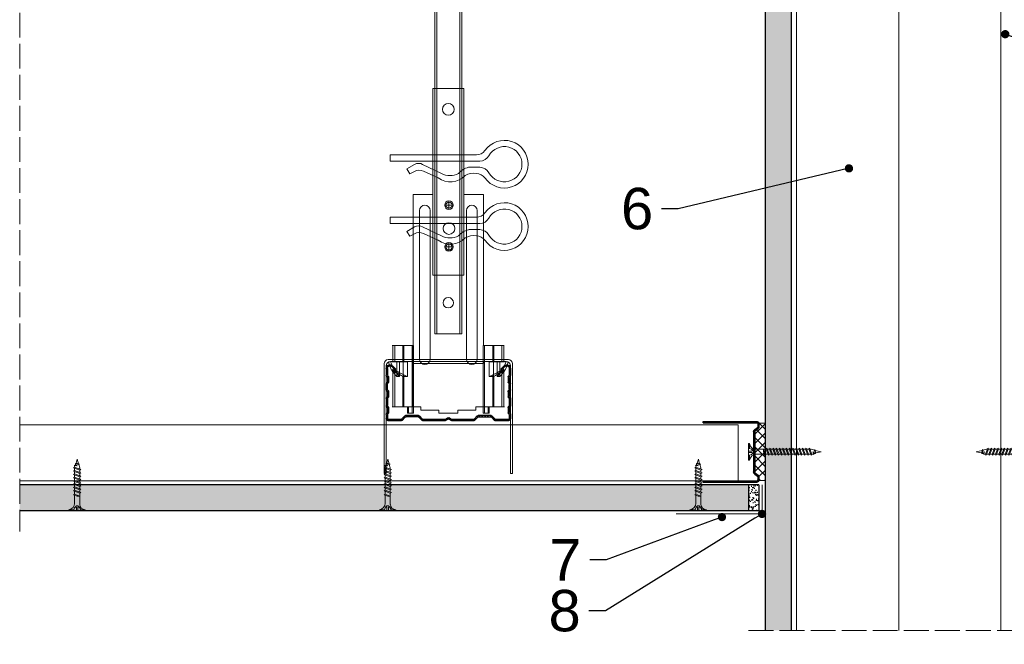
# Model space of a CAD drawing. Header units: millimetres. Extents: x -1515 to 3051, y -92 to 2830.
# Tile 26 of 30: x 2152 to 2628, y 2330 to 2631. Entities that reach past the tile are written whole.
import ezdxf
from ezdxf import colors
from ezdxf.entities.mleader import LeaderData, LeaderLine
from ezdxf.math import Vec2, Vec3

# ---------------------------------------------------------------- set-up
doc = ezdxf.new("R2010")
doc.units = ezdxf.units.MM
doc.linetypes.add('ACAD_ISO02W100', pattern=[15, 12, -3])
for name, color, linetype, lineweight in [('_ISOVER WELNA', 7, 'BATTING', 9), ('_RIGIPS AKCESORIA', 7, 'Continuous', 18), ('_RIGIPS G-K', 7, 'Continuous', 25), ('_RIGIPS PROFIL', 7, 'Continuous', 18), ('KRESKOWANIE', 7, 'Continuous', 9), ('PRZERYWANA', 7, 'ACAD_ISO02W100', 9)]:
    doc.layers.add(name, color=color, linetype=linetype, lineweight=lineweight)
doc.styles.get("Standard").update_dxf_attribs({"font": 'arial.ttf'})
doc.linetypes.add('BATTING', pattern='A,0.00254,-2.54,[134,ltypeshp.shx,S=2.54,R=0,X=-2.54,Y=0],-5.08,[134,ltypeshp.shx,S=2.54,R=180,X=2.54,Y=0],-2.54', length=10.16254)

# ---------------------------------------------------------------- blocks, each defined once
blk = doc.blocks.new('CD 60 ULTRASTIL')
h = blk.add_hatch()
h.set_pattern_fill('ANSI31', color=256, scale=0.3, style=0)
h.paths.add_polyline_path([(542.88, 684.5, -0.302776), (543.49, 684.5), (544.54, 683.79, 0.148069), (544.85, 683.7), (555.42, 683.7, 0.198912), (555.81, 683.86), (557.38, 685.44, -0.198912), (557.77, 685.6), (563.59, 685.6, -0.198912), (563.98, 685.44), (565.55, 683.86, 0.198912), (565.94, 683.7), (572.18, 683.7, 0.414214), (573.18, 684.7), (573.18, 686.74, 0.198912), (573.02, 687.12), (572.74, 687.4, -0.198912), (572.58, 687.79), (572.58, 689.87, -0.198912), (572.74, 690.26), (573.02, 690.54, 0.198912), (573.18, 690.93), (573.18, 694.47, 0.198912), (573.02, 694.86), (572.74, 695.14, -0.198912), (572.58, 695.53), (572.58, 697.61, -0.198912), (572.74, 698), (573.02, 698.28, 0.198912), (573.18, 698.67), (573.18, 701.47, 0.198912), (573.02, 701.86), (572.74, 702.14, -0.198912), (572.58, 702.53), (572.58, 704.61, -0.198912), (572.74, 705), (573.02, 705.28, 0.198912), (573.18, 705.67), (573.18, 708.9, 0.666128), (570.12, 710.18), (568.55, 708.63), (568.93, 708.24), (570.5, 709.79, -0.666128), (572.63, 708.9), (572.63, 705.9, -0.198912), (572.47, 705.51), (572.19, 705.23, 0.198912), (572.03, 704.84), (572.03, 702.3, 0.198912), (572.19, 701.91), (572.47, 701.63, -0.198912), (572.63, 701.25), (572.63, 698.9, -0.198912), (572.47, 698.51), (572.19, 698.23, 0.198912), (572.03, 697.84), (572.03, 695.3, 0.198912), (572.19, 694.91), (572.47, 694.63, -0.198912), (572.63, 694.25), (572.63, 691.16, -0.198912), (572.47, 690.77), (572.19, 690.49, 0.198912), (572.03, 690.1), (572.03, 687.56, 0.198912), (572.19, 687.17), (572.47, 686.9, -0.198912), (572.63, 686.51), (572.63, 684.7, -0.414214), (572.18, 684.25), (566.17, 684.25, -0.198912), (565.78, 684.41), (564.2, 685.99, 0.198912), (563.82, 686.15), (557.55, 686.15, 0.198912), (557.16, 685.99), (555.58, 684.41, -0.198912), (555.19, 684.25), (545.01, 684.25, -0.148069), (544.71, 684.34), (543.49, 685.16, 0.302776), (542.88, 685.16), (541.65, 684.34, -0.148069), (541.35, 684.25), (531.17, 684.25, -0.198912), (530.78, 684.41), (529.2, 685.99, 0.198912), (528.82, 686.15), (522.55, 686.15, 0.198912), (522.16, 685.99), (520.58, 684.41, -0.198912), (520.19, 684.25), (514.18, 684.25, -0.414214), (513.73, 684.7), (513.73, 686.51, -0.198912), (513.89, 686.9), (514.17, 687.17, 0.198912), (514.33, 687.56), (514.33, 690.1, 0.198912), (514.17, 690.49), (513.89, 690.77, -0.198912), (513.73, 691.16), (513.73, 694.25, -0.198912), (513.89, 694.63), (514.17, 694.91, 0.198912), (514.33, 695.3), (514.33, 697.84, 0.198912), (514.17, 698.23), (513.89, 698.51, -0.198912), (513.73, 698.9), (513.73, 701.25, -0.198912), (513.89, 701.63), (514.17, 701.91, 0.198912), (514.33, 702.3), (514.33, 704.84, 0.198912), (514.17, 705.23), (513.89, 705.51, -0.198912), (513.73, 705.9), (513.73, 708.9, -0.666128), (515.86, 709.79), (517.43, 708.24), (517.81, 708.63), (516.25, 710.18, 0.666128), (513.18, 708.9), (513.18, 705.67, 0.198912), (513.34, 705.28), (513.62, 705, -0.198912), (513.78, 704.61), (513.78, 702.53, -0.198912), (513.62, 702.14), (513.34, 701.86, 0.198912), (513.18, 701.47), (513.18, 698.67, 0.198912), (513.34, 698.28), (513.62, 698, -0.198912), (513.78, 697.61), (513.78, 695.53, -0.198912), (513.62, 695.14), (513.34, 694.86, 0.198912), (513.18, 694.47), (513.18, 690.93, 0.198912), (513.34, 690.54), (513.62, 690.26, -0.198912), (513.78, 689.87), (513.78, 687.79, -0.198912), (513.62, 687.4), (513.34, 687.12, 0.198912), (513.18, 686.74), (513.18, 684.7, 0.414214), (514.18, 683.7), (520.42, 683.7, 0.198912), (520.81, 683.86), (522.38, 685.44, -0.198912), (522.77, 685.6), (528.59, 685.6, -0.198912), (528.98, 685.44), (530.55, 683.86, 0.198912), (530.94, 683.7), (541.51, 683.7, 0.148069), (541.82, 683.79)])
for p, q in [((513.18, 708.9), (513.18, 705.67)), ((513.73, 708.9), (513.73, 705.9)), ((515.86, 709.79), (517.43, 708.24)), ((516.25, 710.18), (517.81, 708.63)), ((517.43, 708.24), (517.81, 708.63)), ((570.12, 710.18), (568.55, 708.63)), ((568.93, 708.24), (568.55, 708.63)), ((570.5, 709.79), (568.93, 708.24)), ((572.63, 708.9), (572.63, 705.9)), ((573.18, 708.9), (573.18, 705.67)), ((513.34, 705.28), (513.62, 705)), ((513.78, 704.61), (513.78, 702.53)), ((513.89, 705.51), (514.17, 705.23)), ((514.33, 704.84), (514.33, 702.3)), ((572.03, 704.84), (572.03, 702.3)), ((572.47, 705.51), (572.19, 705.23)), ((572.58, 704.61), (572.58, 702.53)), ((573.02, 705.28), (572.74, 705)), ((513.18, 698.67), (513.18, 701.47)), ((513.34, 701.86), (513.62, 702.14)), ((513.73, 698.9), (513.73, 701.25)), ((513.89, 701.63), (514.17, 701.91)), ((572.47, 701.63), (572.19, 701.91)), ((572.63, 698.9), (572.63, 701.25)), ((573.02, 701.86), (572.74, 702.14)), ((573.18, 698.67), (573.18, 701.47)), ((513.18, 694.47), (513.18, 690.93)), ((513.34, 698.28), (513.62, 698)), ((513.34, 694.86), (513.62, 695.14)), ((513.73, 694.25), (513.73, 691.16)), ((513.78, 697.61), (513.78, 695.53)), ((513.89, 698.51), (514.17, 698.23)), ((513.89, 694.63), (514.17, 694.91)), ((514.33, 697.84), (514.33, 695.3)), ((572.03, 697.84), (572.03, 695.3)), ((572.47, 698.51), (572.19, 698.23)), ((572.47, 694.63), (572.19, 694.91)), ((572.58, 697.61), (572.58, 695.53)), ((572.63, 694.25), (572.63, 691.16)), ((573.02, 698.28), (572.74, 698)), ((573.02, 694.86), (572.74, 695.14)), ((573.18, 694.47), (573.18, 690.93)), ((513.34, 690.54), (513.62, 690.26)), ((513.78, 689.87), (513.78, 687.79)), ((513.89, 690.77), (514.17, 690.49)), ((514.33, 690.1), (514.33, 687.56)), ((572.03, 690.1), (572.03, 687.56)), ((572.47, 690.77), (572.19, 690.49)), ((572.58, 689.87), (572.58, 687.79)), ((573.02, 690.54), (572.74, 690.26)), ((513.18, 686.74), (513.18, 684.7)), ((513.34, 687.12), (513.62, 687.4)), ((513.73, 686.51), (513.73, 684.7)), ((513.89, 686.9), (514.17, 687.17)), ((520.58, 684.41), (522.16, 685.99)), ((520.81, 683.86), (522.38, 685.44)), ((522.55, 686.15), (528.82, 686.15)), ((528.59, 685.6), (522.77, 685.6)), ((530.55, 683.86), (528.98, 685.44)), ((530.78, 684.41), (529.2, 685.99)), ((541.65, 684.34), (542.88, 685.16)), ((544.71, 684.34), (543.49, 685.16)), ((555.58, 684.41), (557.16, 685.99)), ((555.81, 683.86), (557.38, 685.44)), ((557.55, 686.15), (563.82, 686.15)), ((557.77, 685.6), (563.59, 685.6)), ((565.55, 683.86), (563.98, 685.44)), ((565.78, 684.41), (564.2, 685.99)), ((572.47, 686.9), (572.19, 687.17)), ((572.63, 686.51), (572.63, 684.7)), ((573.02, 687.12), (572.74, 687.4)), ((573.18, 686.74), (573.18, 684.7)), ((514.18, 684.25), (520.19, 684.25)), ((514.18, 683.7), (520.42, 683.7)), ((530.94, 683.7), (541.51, 683.7)), ((531.17, 684.25), (541.35, 684.25)), ((541.82, 683.79), (542.88, 684.5)), ((544.54, 683.79), (543.49, 684.5)), ((544.85, 683.7), (555.42, 683.7)), ((545.01, 684.25), (555.19, 684.25)), ((565.94, 683.7), (572.18, 683.7)), ((566.17, 684.25), (572.18, 684.25))]:
    blk.add_line(p, q)
for centre, radius, start, end in [((514.98, 708.9), 1.8, 45.3251, 180), ((514.98, 708.9), 1.25, 45.3251, 180), ((571.38, 708.9), 1.8, 360, 134.6749), ((571.38, 708.9), 1.25, 360, 134.6749), ((513.73, 705.67), 0.55, 180, 225), ((513.23, 704.61), 0.55, 0, 45), ((514.28, 705.9), 0.55, 180, 225), ((513.78, 704.84), 0.55, 0, 45), ((572.58, 704.84), 0.55, 135, 180), ((572.08, 705.9), 0.55, 315, 0), ((573.13, 704.61), 0.55, 135, 180), ((572.63, 705.67), 0.55, 315, 0), ((513.73, 701.47), 0.55, 135, 180), ((513.23, 702.53), 0.55, 315, 0), ((514.28, 701.25), 0.55, 135, 180), ((513.78, 702.3), 0.55, 315, 0), ((572.58, 702.3), 0.55, 180, 225), ((572.08, 701.25), 0.55, 0, 45), ((573.13, 702.53), 0.55, 180, 225), ((572.63, 701.47), 0.55, 0, 45), ((513.73, 698.67), 0.55, 180, 225), ((513.73, 694.47), 0.55, 135, 180), ((513.23, 697.61), 0.55, 360, 45), ((513.23, 695.53), 0.55, 315, 0), ((514.28, 698.9), 0.55, 180, 225), ((514.28, 694.25), 0.55, 135, 180), ((513.78, 697.84), 0.55, 0, 45), ((513.78, 695.3), 0.55, 315, 0), ((572.58, 697.84), 0.55, 135, 180), ((572.58, 695.3), 0.55, 180, 225), ((572.08, 698.9), 0.55, 315, 0), ((572.08, 694.25), 0.55, 0, 45), ((573.13, 697.61), 0.55, 135, 180), ((573.13, 695.53), 0.55, 180, 225), ((572.63, 698.67), 0.55, 315, 0), ((572.63, 694.47), 0.55, 0, 45), ((513.73, 690.93), 0.55, 180, 225), ((513.23, 689.87), 0.55, 0, 45), ((514.28, 691.16), 0.55, 180, 225), ((513.78, 690.1), 0.55, 360, 45), ((572.58, 690.1), 0.55, 135, 180), ((572.08, 691.16), 0.55, 315, 0), ((573.13, 689.87), 0.55, 135, 180), ((572.63, 690.93), 0.55, 315, 0), ((513.73, 686.74), 0.55, 135, 180), ((513.23, 687.79), 0.55, 315, 0), ((514.28, 686.51), 0.55, 135, 180), ((513.78, 687.56), 0.55, 315, 360), ((522.55, 685.6), 0.55, 90, 135), ((522.77, 685.05), 0.55, 90, 135), ((528.59, 685.05), 0.55, 45, 90), ((528.82, 685.6), 0.55, 45, 90), ((543.18, 684.7), 0.55, 56.3099, 123.6901), ((557.55, 685.6), 0.55, 90, 135), ((557.77, 685.05), 0.55, 90, 135), ((563.59, 685.05), 0.55, 45, 90), ((563.82, 685.6), 0.55, 45, 90), ((572.58, 687.56), 0.55, 180, 225), ((572.08, 686.51), 0.55, 360, 45), ((573.13, 687.79), 0.55, 180, 225), ((572.63, 686.74), 0.55, 360, 45), ((514.18, 684.7), 1, 180, 270), ((514.18, 684.7), 0.45, 180, 270), ((520.19, 684.8), 0.55, 270, 315), ((520.42, 684.25), 0.55, 270, 315), ((530.94, 684.25), 0.55, 225, 270), ((531.17, 684.8), 0.55, 225, 270), ((541.35, 684.8), 0.55, 270, 303.6901), ((541.51, 684.25), 0.55, 270, 303.6901), ((543.18, 684.04), 0.55, 56.3099, 123.6901), ((544.85, 684.25), 0.55, 236.3099, 270), ((545.01, 684.8), 0.55, 236.3099, 270), ((555.19, 684.8), 0.55, 270, 315), ((555.42, 684.25), 0.55, 270, 315), ((565.94, 684.25), 0.55, 225, 270), ((566.17, 684.8), 0.55, 225, 270), ((572.18, 684.7), 1, 270, 0), ((572.18, 684.7), 1, 270, 360), ((572.18, 684.7), 0.45, 270, 360)]:
    blk.add_arc(centre, radius, start, end)
blk = doc.blocks.new('wieszak noniuszowy widok')
for p, q in [((367.75, 93.63), (382.75, 93.63)), ((367.75, 3.63), (367.75, 93.63)), ((368.75, 3.63), (368.75, 93.63)), ((381.75, 3.63), (381.75, 93.63)), ((382.75, 3.63), (382.75, 93.63)), ((367.75, 42.47), (358.34, 42.47)), ((358.34, -30.29), (358.34, 42.47)), ((374.93, 39.42), (374.93, 35.32)), ((392.15, 42.47), (382.75, 42.47)), ((392.15, 42.47), (392.15, -30.29)), ((392.15, 42.47), (392.15, -30.29)), ((361.34, -36.95), (361.34, 34.79)), ((361.34, 34.79), (361.34, -36.95)), ((366.47, 34.79), (366.47, -36.95)), ((366.47, -36.95), (366.47, 34.79)), ((372.87, 37.38), (376.99, 37.38)), ((384.02, -36.95), (384.02, 34.79)), ((384.02, 34.79), (384.02, -36.95)), ((389.14, 34.79), (389.14, -36.95)), ((389.14, 34.79), (389.14, -36.95)), ((374.93, 19.27), (374.93, 15.17)), ((372.87, 17.23), (376.99, 17.23)), ((367.75, 3.63), (382.75, 3.63)), ((348.22, -30.29), (358.37, -30.29)), ((348.44, -30.29), (348.44, -38.17)), ((349.43, -30.29), (349.43, -38.17)), ((353.28, -30.29), (353.28, -38.17)), ((353.8, -30.29), (353.8, -38.17)), ((357.85, -30.29), (357.85, -63.08)), ((358.37, -30.29), (358.37, -63.08)), ((392.13, -30.29), (392.13, -63.08)), ((392.15, -30.29), (392.15, -60.01)), ((392.15, -30.29), (392.15, -60.01)), ((402.37, -30.29), (392.16, -30.29)), ((392.64, -30.29), (392.64, -63.08)), ((396.7, -30.29), (396.7, -38.17)), ((397.21, -30.29), (397.21, -38.17)), ((401.07, -30.29), (401.07, -38.17)), ((402.06, -30.29), (402.06, -38.17)), ((348.11, -42.32), (348.14, -42.29)), ((348.11, -42.37), (348.11, -42.32)), ((348.12, -42.43), (348.11, -42.37)), ((348.15, -42.51), (348.12, -42.43)), ((348.13, -38.17), (355.47, -38.17)), ((348.14, -42.29), (348.17, -42.28)), ((348.19, -42.61), (348.15, -42.51)), ((348.17, -42.28), (348.23, -42.28)), ((349.22, -42.28), (348.19, -42.28)), ((348.26, -42.72), (348.19, -42.61)), ((348.23, -42.28), (348.31, -42.3)), ((348.34, -42.84), (348.26, -42.72)), ((348.31, -42.3), (348.41, -42.34)), ((348.41, -42.34), (348.53, -42.39)), ((348.53, -42.39), (348.66, -42.46)), ((348.66, -42.46), (348.81, -42.54)), ((348.81, -42.54), (348.96, -42.63)), ((348.96, -42.63), (349.14, -42.73)), ((349.15, -42.29), (349.13, -42.32)), ((349.13, -42.32), (349.13, -42.36)), ((349.13, -42.36), (349.14, -42.41)), ((349.14, -42.41), (349.16, -42.47)), ((349.14, -42.73), (349.38, -42.88)), ((349.18, -42.28), (349.15, -42.29)), ((349.16, -42.47), (349.19, -42.54)), ((349.22, -42.28), (349.18, -42.28)), ((349.19, -42.54), (349.24, -42.62)), ((349.28, -42.28), (349.22, -42.28)), ((349.24, -42.62), (349.3, -42.71)), ((349.34, -42.29), (349.28, -42.28)), ((349.3, -42.71), (349.44, -42.91)), ((349.43, -42.32), (349.34, -42.29)), ((349.52, -42.35), (349.43, -42.32)), ((349.62, -42.4), (349.52, -42.35)), ((349.74, -42.46), (349.62, -42.4)), ((349.88, -42.52), (349.74, -42.46)), ((350.03, -42.6), (349.88, -42.52)), ((350.2, -42.69), (350.03, -42.6)), ((350.38, -42.79), (350.2, -42.69)), ((350.32, -38.17), (350.32, -45.34)), ((350.58, -42.89), (350.38, -42.79)), ((351.68, -45.34), (351.68, -38.17)), ((353.44, -45.34), (353.44, -38.17)), ((355.47, -38.17), (355.47, -45.34)), ((395.03, -45.34), (395.03, -38.17)), ((395.03, -38.17), (402.39, -38.17)), ((397.05, -38.17), (397.05, -45.34)), ((398.82, -38.17), (398.82, -45.34)), ((400.12, -42.79), (399.92, -42.89)), ((400.3, -42.69), (400.12, -42.79)), ((400.18, -45.34), (400.18, -38.17)), ((400.46, -42.6), (400.3, -42.69)), ((400.62, -42.52), (400.46, -42.6)), ((400.76, -42.46), (400.62, -42.52)), ((400.88, -42.4), (400.76, -42.46)), ((400.98, -42.35), (400.88, -42.4)), ((401.07, -42.32), (400.98, -42.35)), ((401.06, -42.91), (401.2, -42.71)), ((401.15, -42.29), (401.07, -42.32)), ((401.12, -42.88), (401.36, -42.73)), ((401.22, -42.28), (401.15, -42.29)), ((401.2, -42.71), (401.26, -42.62)), ((401.27, -42.28), (401.22, -42.28)), ((401.26, -42.62), (401.3, -42.54)), ((401.32, -42.28), (401.27, -42.28)), ((401.27, -42.28), (402.31, -42.28)), ((401.3, -42.54), (401.34, -42.47)), ((401.35, -42.29), (401.32, -42.28)), ((401.34, -42.47), (401.36, -42.41)), ((401.36, -42.32), (401.35, -42.29)), ((401.37, -42.36), (401.36, -42.32)), ((401.36, -42.41), (401.37, -42.36)), ((401.36, -42.73), (401.54, -42.63)), ((401.54, -42.63), (401.69, -42.54)), ((401.69, -42.54), (401.84, -42.46)), ((401.84, -42.46), (401.97, -42.39)), ((401.97, -42.39), (402.09, -42.34)), ((402.09, -42.34), (402.18, -42.3)), ((402.24, -42.72), (402.16, -42.84)), ((402.18, -42.3), (402.26, -42.28)), ((402.3, -42.61), (402.24, -42.72)), ((402.26, -42.28), (402.33, -42.28)), ((402.35, -42.51), (402.3, -42.61)), ((402.33, -42.28), (402.36, -42.29)), ((402.38, -42.43), (402.35, -42.51)), ((402.36, -42.29), (402.39, -42.32)), ((402.39, -42.37), (402.38, -42.43)), ((402.39, -42.32), (402.39, -42.37)), ((348.45, -43), (348.34, -42.84)), ((348.44, -42.99), (348.44, -60.01)), ((348.58, -43.18), (348.45, -43)), ((349.57, -43.07), (348.5, -43.07)), ((348.72, -43.37), (348.58, -43.18)), ((348.89, -43.59), (348.72, -43.37)), ((349.08, -43.83), (348.89, -43.59)), ((349.28, -44.08), (349.08, -43.83)), ((349.49, -44.34), (349.28, -44.08)), ((349.38, -42.88), (349.66, -43.05)), ((349.43, -42.9), (349.43, -60.01)), ((349.44, -42.91), (349.55, -43.05)), ((349.72, -44.62), (349.49, -44.34)), ((349.55, -43.05), (349.68, -43.2)), ((349.66, -43.05), (349.96, -43.25)), ((350.92, -43.07), (349.68, -43.07)), ((349.68, -43.2), (349.82, -43.37)), ((350.01, -44.98), (349.72, -44.62)), ((349.82, -43.37), (349.98, -43.56)), ((349.96, -43.25), (350.28, -43.46)), ((349.98, -43.56), (350.15, -43.76)), ((350.32, -45.34), (350.01, -44.98)), ((350.15, -43.76), (350.34, -43.96)), ((350.28, -43.46), (350.63, -43.68)), ((351.68, -45.34), (350.32, -45.34)), ((350.34, -43.96), (350.54, -44.17)), ((350.54, -44.17), (350.75, -44.4)), ((350.78, -43), (350.58, -42.89)), ((350.63, -43.68), (350.99, -43.91)), ((350.75, -44.4), (350.97, -44.63)), ((351, -43.12), (350.78, -43)), ((350.97, -44.63), (351.19, -44.86)), ((350.99, -43.91), (351.36, -44.14)), ((351.23, -43.25), (351, -43.12)), ((351.19, -44.86), (351.43, -45.11)), ((351.48, -43.37), (351.23, -43.25)), ((351.36, -44.14), (351.74, -44.37)), ((351.43, -45.11), (351.68, -45.34)), ((351.99, -43.64), (351.48, -43.37)), ((351.74, -44.37), (352.07, -44.57)), ((352.52, -43.92), (351.99, -43.64)), ((352.07, -44.57), (352.41, -44.78)), ((352.41, -44.78), (352.77, -44.98)), ((353.08, -44.19), (352.52, -43.92)), ((352.77, -44.98), (353.14, -45.18)), ((353.43, -44.35), (353.08, -44.19)), ((353.14, -45.18), (353.28, -45.26)), ((353.28, -45.26), (353.36, -45.3)), ((353.28, -45.26), (353.28, -60.01)), ((353.36, -45.3), (353.44, -45.34)), ((353.8, -44.52), (353.43, -44.35)), ((355.47, -45.34), (353.44, -45.34)), ((354.66, -44.92), (353.8, -44.52)), ((353.8, -44.52), (353.8, -60.01)), ((355.47, -45.34), (354.66, -44.92)), ((395.84, -44.92), (395.03, -45.34)), ((395.03, -45.34), (397.05, -45.34)), ((396.7, -44.52), (395.84, -44.92)), ((397.07, -44.35), (396.7, -44.52)), ((396.7, -44.52), (396.7, -60.01)), ((397.05, -45.34), (397.13, -45.3)), ((397.42, -44.19), (397.07, -44.35)), ((397.13, -45.3), (397.21, -45.26)), ((397.21, -45.26), (397.36, -45.18)), ((397.21, -45.26), (397.21, -60.01)), ((397.36, -45.18), (397.73, -44.98)), ((397.98, -43.92), (397.42, -44.19)), ((397.73, -44.98), (398.09, -44.78)), ((398.51, -43.64), (397.98, -43.92)), ((398.09, -44.78), (398.43, -44.57)), ((398.43, -44.57), (398.76, -44.37)), ((399.02, -43.37), (398.51, -43.64)), ((398.76, -44.37), (399.13, -44.14)), ((398.82, -45.34), (399.07, -45.11)), ((398.82, -45.34), (400.18, -45.34)), ((399.26, -43.25), (399.02, -43.37)), ((399.07, -45.11), (399.3, -44.86)), ((399.13, -44.14), (399.51, -43.91)), ((399.49, -43.12), (399.26, -43.25)), ((399.3, -44.86), (399.53, -44.63)), ((399.71, -43), (399.49, -43.12)), ((399.51, -43.91), (399.87, -43.68)), ((399.53, -44.63), (399.74, -44.4)), ((399.58, -43.07), (400.82, -43.07)), ((399.92, -42.89), (399.71, -43)), ((399.74, -44.4), (399.96, -44.17)), ((399.87, -43.68), (400.21, -43.46)), ((399.96, -44.17), (400.16, -43.96)), ((400.16, -43.96), (400.35, -43.76)), ((400.49, -44.98), (400.18, -45.34)), ((400.21, -43.46), (400.54, -43.25)), ((400.35, -43.76), (400.52, -43.56)), ((400.78, -44.62), (400.49, -44.98)), ((400.52, -43.56), (400.68, -43.37)), ((400.54, -43.25), (400.84, -43.05)), ((400.68, -43.37), (400.82, -43.2)), ((401.01, -44.34), (400.78, -44.62)), ((400.82, -43.2), (400.95, -43.05)), ((400.84, -43.05), (401.12, -42.88)), ((400.93, -43.07), (402, -43.07)), ((400.95, -43.05), (401.06, -42.91)), ((401.22, -44.08), (401.01, -44.34)), ((401.07, -42.9), (401.07, -60.01)), ((401.42, -43.83), (401.22, -44.08)), ((401.61, -43.59), (401.42, -43.83)), ((401.77, -43.37), (401.61, -43.59)), ((401.92, -43.18), (401.77, -43.37)), ((402.05, -43), (401.92, -43.18)), ((402.16, -42.84), (402.05, -43)), ((402.06, -42.99), (402.06, -60.01)), ((348.11, -60.01), (361.93, -60.01)), ((355.57, -63.08), (355.57, -60.01)), ((356.08, -60.01), (356.08, -63.08)), ((361.93, -60.01), (361.93, -61.55)), ((361.93, -60.01), (361.93, -61.55)), ((370.64, -61.55), (361.93, -61.55)), ((370.64, -61.55), (370.64, -63.08)), ((370.64, -61.55), (370.64, -63.08)), ((388.57, -61.55), (379.86, -61.55)), ((379.86, -61.55), (379.86, -63.08)), ((379.86, -61.55), (379.86, -63.08)), ((388.57, -60.01), (388.57, -61.55)), ((402.39, -60.01), (388.57, -60.01)), ((388.57, -60.01), (388.57, -61.55)), ((394.42, -63.08), (394.42, -60.01)), ((394.93, -60.01), (394.93, -63.08)), ((357.85, -63.08), (355.57, -63.08)), ((356.08, -63.08), (355.57, -63.08)), ((356.08, -63.08), (358.37, -63.08)), ((358.37, -63.08), (357.85, -63.08)), ((379.86, -63.08), (370.64, -63.08)), ((370.64, -63.08), (379.86, -63.08)), ((392.13, -63.08), (394.42, -63.08)), ((392.64, -63.08), (392.13, -63.08)), ((394.93, -63.08), (392.64, -63.08)), ((394.93, -63.08), (394.42, -63.08))]:
    blk.add_line(p, q)
for centre, radius in [((375.25, 83.63), 2.81), ((374.93, 37.38), 2.06), ((374.93, 37.38), 1.46), ((374.93, 26.11), 2.81), ((374.93, 17.23), 2.06), ((374.93, 17.23), 1.46)]:
    blk.add_circle(centre, radius)
for centre, start, end in [((363.91, 34.79), 0, 180), ((386.58, 34.79), 0, 180), ((363.91, -36.95), 180, 0), ((386.58, -36.95), 180, 0)]:
    blk.add_arc(centre, 2.56, start, end)
blk = doc.blocks.new('noniusz gorny widok')
for p, q in [((418.67, 301.96), (418.67, 302.96)), ((418.67, 302.96), (443.67, 302.96)), ((418.67, 301.96), (443.67, 301.96)), ((421.67, 301.96), (425.67, 301.96)), ((443.67, 301.96), (443.67, 302.96)), ((424.67, 11.96), (424.67, 281.05)), ((425.67, 11.96), (425.67, 281.05)), ((436.67, 11.96), (436.67, 281.05)), ((437.67, 11.96), (437.67, 281.05)), ((424.67, 11.96), (437.67, 11.96))]:
    blk.add_line(p, q)
for centre in [(431.17, 261.05), (431.17, 26.96)]:
    blk.add_circle(centre, 2.5)
for centre, radius, start, end in [((386.97, 281.54), 37.7, 359.2509, 32.7784), ((383.61, 281.48), 42.06, 359.4173, 29.1348), ((423.67, 301.96), 2, 180, 0), ((478.72, 281.48), 42.06, 150.8652, 180.5827), ((438.67, 301.96), 2, 180, 0), ((475.36, 281.54), 37.7, 147.2216, 180.7491)]:
    blk.add_arc(centre, radius, start, end)
blk = doc.blocks.new('klamra')
at = {"layer": '_RIGIPS AKCESORIA'}
for p, q in [((6828.19, 2764.92), (6828.19, 2806.53)), ((6831.19, 2764.92), (6831.19, 2808.19)), ((6834.19, 2802.92), (6834.19, 2808.19)), ((6832.87, 2780.55), (6837.19, 2789.57)), ((6839.31, 2788.09), (6836.06, 2780.95)), ((6832.86, 2776.63), (6835, 2772.92)), ((6835, 2772.92), (6837.38, 2774.29)), ((6836.19, 2776.54), (6837.38, 2774.29)), ((6831.19, 2764.92), (6828.19, 2764.92))]:
    blk.add_line(p, q, dxfattribs=at)
for centre, radius, start, end in [((6832.69, 2820.02), 11.5, 305.1527, 234.8473), ((6832.69, 2820.02), 8.5, 298.7822, 241.2178), ((6823.19, 2806.53), 5, 0, 54.8473), ((6826.19, 2808.19), 5, 0, 61.2178), ((6839.19, 2808.19), 5, 118.7822, 180), ((6842.19, 2806.53), 5, 125.1527, 180), ((6845.23, 2805.18), 8.16, 170.4436, 210.2847), ((6843.93, 2805.32), 10.09, 195.2653, 228.1308), ((6831.19, 2793.92), 10, 324.3132, 45.573), ((6829.23, 2793.69), 8.97, 332.6387, 27.3613), ((6835.87, 2778.58), 3.59, 146.8414, 212.9715), ((6840.61, 2778.88), 5, 155.5109, 207.8622)]:
    blk.add_arc(centre, radius, start, end, dxfattribs=at)
blk = doc.blocks.new('TN 25')
at = {"layer": '_RIGIPS AKCESORIA'}
for p, q in [((0, -0.84), (0, 7.16)), ((0, 7.16), (0.46, 7.16)), ((0.46, 4.78), (0, 4.78)), ((0.46, 7.16), (0.46, 4.78)), ((8.47, 4.46), (8.79, 5)), ((8.79, 5), (9.93, 2.01)), ((10.1, 4.46), (10.41, 5)), ((10.41, 5), (11.56, 2.01)), ((11.67, 4.46), (11.99, 5)), ((11.99, 5), (13.14, 2.01)), ((13.21, 4.46), (13.52, 5)), ((13.52, 5), (14.67, 2.01)), ((14.8, 4.46), (15.12, 5)), ((15.12, 5), (16.26, 2.01)), ((16.42, 4.46), (16.73, 5)), ((16.73, 5), (17.88, 2.01)), ((17.99, 4.46), (18.31, 5)), ((18.31, 5), (19.45, 2.01)), ((19.68, 4.46), (20, 5)), ((20, 5), (21.14, 2.01)), ((0, 3.5), (1.77, 3.5)), ((0, 2.83), (1.77, 2.83)), ((0.46, 1.64), (0, 1.64)), ((0.46, -0.84), (0.46, 1.64)), ((1.77, 3.5), (1.77, 4.2)), ((1.77, 2.83), (1.77, 2.18)), ((3.02, 4.46), (8.47, 4.46)), ((7.49, 2.01), (3.55, 2.01)), ((7.12, 4.46), (7.12, 3.18)), ((8.03, 2.01), (7.12, 4.46)), ((7.12, 3.18), (7.65, 1.53)), ((7.65, 1.53), (8.03, 2.01)), ((9.41, 2.01), (8.03, 2.01)), ((9.61, 1.51), (8.47, 4.46)), ((9, 4.46), (10.1, 4.46)), ((9.93, 2.01), (9.61, 1.51)), ((11.04, 2.01), (9.93, 2.01)), ((11.23, 1.51), (10.1, 4.46)), ((10.62, 4.46), (11.67, 4.46)), ((11.56, 2.01), (11.23, 1.51)), ((12.61, 2.01), (11.56, 2.01)), ((12.81, 1.51), (11.67, 4.46)), ((12.2, 4.46), (13.21, 4.46)), ((13.14, 2.01), (12.81, 1.51)), ((14.15, 2.01), (13.14, 2.01)), ((14.34, 1.51), (13.21, 4.46)), ((13.73, 4.46), (14.8, 4.46)), ((14.67, 2.01), (14.34, 1.51)), ((15.74, 2.01), (14.67, 2.01)), ((15.94, 1.51), (14.8, 4.46)), ((15.33, 4.46), (16.42, 4.46)), ((16.26, 2.01), (15.94, 1.51)), ((17.36, 2.01), (16.26, 2.01)), ((17.55, 1.51), (16.42, 4.46)), ((16.94, 4.46), (17.99, 4.46)), ((17.88, 2.01), (17.55, 1.51)), ((18.93, 2.01), (17.88, 2.01)), ((19.13, 1.51), (17.99, 4.46)), ((18.52, 4.46), (19.68, 4.46)), ((19.45, 2.01), (19.13, 1.51)), ((19.45, 2.01), (20.62, 2.01)), ((20.82, 1.51), (19.68, 4.46)), ((20.21, 4.46), (20.7, 4.46)), ((20.7, 4.46), (22.28, 3.98)), ((21.14, 2.01), (20.82, 1.51)), ((21.14, 2.01), (21.81, 2.12)), ((21.85, 1.83), (21.67, 3.28)), ((21.67, 3.28), (22.14, 2.4)), ((22.14, 2.4), (21.85, 1.83)), ((22.7, 2.36), (22.14, 2.4)), ((22.28, 3.98), (22.56, 4.37)), ((22.7, 2.36), (22.28, 3.98)), ((22.56, 4.37), (23.03, 2.71)), ((23.03, 2.71), (22.7, 2.36)), ((22.71, 3.85), (25, 3.24)), ((25, 3.24), (23.03, 2.71)), ((0, -0.84), (0.46, -0.84))]:
    blk.add_line(p, q, dxfattribs=at)
for centre, major_axis, ratio, start_param, end_param in [((3.09, 7.67), (0.17, 3.2), 0.826134, 1.773653, 3.180586), ((-0.04, 0.9), (0, 3.93), 0.848176, -0.720942, -0.151112), ((3.37, -1.57), (0.28, 3.57), 0.832181, 0.035984, 1.430787), ((-2.73, 15.91), (0, 14.76), 0.848176, 3.399396, 3.475072), ((0.59, 4.62), (0, 2.81), 0.848176, 3.475072, 3.862535), ((1.66, 3.18), (0, 0.895), 0.848176, -1.552777, -0.720942), ((1.66, 3.18), (0, 0.895), 0.848176, 3.862535, 4.730408)]:
    blk.add_ellipse(centre, major_axis=major_axis, ratio=ratio, start_param=start_param, end_param=end_param, dxfattribs=at)
blk = doc.blocks.new('UD 30 ULTRASTIL')
h = blk.add_hatch()
h.set_pattern_fill('ANSI31', color=256, scale=0.3, style=0)
h.paths.add_polyline_path([(684.71, 712.9), (658.51, 712.9, 0.414214), (657.71, 712.1), (657.71, 710.25, 0.236068), (658.03, 709.61), (659.39, 708.59, -0.236068), (659.71, 707.95), (659.71, 688.65, -0.236068), (659.39, 688.01), (658.03, 686.99, 0.236068), (657.71, 686.35), (657.71, 684.5, 0.414214), (658.51, 683.7), (684.71, 683.7), (684.71, 684.25), (658.51, 684.25, -0.414214), (658.26, 684.5), (658.26, 686.35, -0.236068), (658.36, 686.55), (659.72, 687.57, 0.236068), (660.26, 688.65), (660.26, 707.95, 0.236068), (659.72, 709.03), (658.36, 710.05, -0.236068), (658.26, 710.25), (658.26, 712.1, -0.414214), (658.51, 712.35), (684.71, 712.35)])
for p, q in [((657.71, 712.1), (657.71, 710.25)), ((659.39, 708.59), (658.03, 709.61)), ((658.26, 712.1), (658.26, 710.25)), ((659.72, 709.03), (658.36, 710.05)), ((684.71, 712.9), (658.51, 712.9)), ((684.71, 712.35), (658.51, 712.35)), ((684.71, 712.35), (684.71, 712.9)), ((659.71, 707.95), (659.71, 688.65)), ((660.26, 707.95), (660.26, 688.65)), ((657.71, 686.35), (657.71, 684.5)), ((659.39, 688.01), (658.03, 686.99)), ((658.26, 686.35), (658.26, 684.5)), ((659.72, 687.57), (658.36, 686.55)), ((684.71, 684.25), (658.51, 684.25)), ((684.71, 683.7), (658.51, 683.7)), ((684.71, 683.7), (684.71, 684.25))]:
    blk.add_line(p, q)
for centre, radius, start, end in [((658.51, 712.1), 0.8, 90, 180), ((658.51, 710.25), 0.8, 180, 233.1301), ((658.51, 712.1), 0.25, 90, 180), ((658.51, 710.25), 0.25, 180, 233.1301), ((658.91, 707.95), 0.8, 0, 53.1301), ((658.91, 707.95), 1.35, 0, 53.1301), ((658.51, 686.35), 0.8, 126.8699, 180), ((658.51, 686.35), 0.25, 126.8699, 180), ((658.91, 688.65), 0.8, 306.8699, 0), ((658.91, 688.65), 1.35, 306.8699, 0), ((658.51, 684.5), 0.8, 180, 270), ((658.51, 684.5), 0.25, 180, 270)]:
    blk.add_arc(centre, radius, start, end)
blk = doc.blocks.new('TN 35')
at = {"layer": '_RIGIPS AKCESORIA'}
for p, q in [((0, -0.84), (0, 7.16)), ((0, 7.16), (0.46, 7.16)), ((0.46, 4.78), (0, 4.78)), ((0.46, 7.16), (0.46, 4.78)), ((8.47, 4.46), (8.79, 5)), ((8.79, 5), (9.93, 2.01)), ((10.1, 4.46), (10.41, 5)), ((10.41, 5), (11.56, 2.01)), ((11.67, 4.46), (11.99, 5)), ((11.99, 5), (13.14, 2.01)), ((13.21, 4.46), (13.52, 5)), ((13.52, 5), (14.67, 2.01)), ((14.8, 4.46), (15.12, 5)), ((15.12, 5), (16.26, 2.01)), ((16.42, 4.46), (16.73, 5)), ((16.73, 5), (17.88, 2.01)), ((17.99, 4.46), (18.31, 5)), ((18.31, 5), (19.45, 2.01)), ((19.57, 4.46), (19.88, 5)), ((19.88, 5), (21.03, 2.01)), ((21.14, 4.46), (21.46, 5)), ((21.46, 5), (22.6, 2.01)), ((22.72, 4.46), (23.03, 5)), ((23.03, 5), (24.18, 2.01)), ((24.29, 4.46), (24.61, 5)), ((24.61, 5), (25.75, 2.01)), ((25.87, 4.46), (26.18, 5)), ((26.18, 5), (27.33, 2.01)), ((27.44, 4.46), (27.76, 5)), ((27.76, 5), (28.9, 2.01)), ((29.13, 4.46), (29.45, 5)), ((29.45, 5), (30.59, 2.01)), ((0, 3.5), (1.77, 3.5)), ((0, 2.83), (1.77, 2.83)), ((0.46, 1.64), (0, 1.64)), ((0.46, -0.84), (0.46, 1.64)), ((1.77, 3.5), (1.77, 4.2)), ((1.77, 2.83), (1.77, 2.18)), ((3.02, 4.46), (8.47, 4.46)), ((7.49, 2.01), (3.55, 2.01)), ((7.12, 4.46), (7.12, 3.18)), ((8.03, 2.01), (7.12, 4.46)), ((7.12, 3.18), (7.65, 1.53)), ((7.65, 1.53), (8.03, 2.01)), ((9.41, 2.01), (8.03, 2.01)), ((9.61, 1.51), (8.47, 4.46)), ((9, 4.46), (10.1, 4.46)), ((9.93, 2.01), (9.61, 1.51)), ((11.04, 2.01), (9.93, 2.01)), ((11.23, 1.51), (10.1, 4.46)), ((10.62, 4.46), (11.67, 4.46)), ((11.56, 2.01), (11.23, 1.51)), ((12.61, 2.01), (11.56, 2.01)), ((12.81, 1.51), (11.67, 4.46)), ((12.2, 4.46), (13.21, 4.46)), ((13.14, 2.01), (12.81, 1.51)), ((14.15, 2.01), (13.14, 2.01)), ((14.34, 1.51), (13.21, 4.46)), ((13.73, 4.46), (14.8, 4.46)), ((14.67, 2.01), (14.34, 1.51)), ((15.74, 2.01), (14.67, 2.01)), ((15.94, 1.51), (14.8, 4.46)), ((15.33, 4.46), (16.42, 4.46)), ((16.26, 2.01), (15.94, 1.51)), ((17.36, 2.01), (16.26, 2.01)), ((17.55, 1.51), (16.42, 4.46)), ((16.94, 4.46), (17.99, 4.46)), ((17.88, 2.01), (17.55, 1.51)), ((18.93, 2.01), (17.84, 2.01)), ((19.13, 1.51), (17.99, 4.46)), ((18.52, 4.46), (19.57, 4.46)), ((19.45, 2.01), (19.13, 1.51)), ((20.51, 2.01), (19.41, 2.01)), ((20.7, 1.51), (19.57, 4.46)), ((20.09, 4.46), (21.14, 4.46)), ((21.03, 2.01), (20.7, 1.51)), ((22.08, 2.01), (20.99, 2.01)), ((22.28, 1.51), (21.14, 4.46)), ((21.67, 4.46), (22.72, 4.46)), ((22.6, 2.01), (22.28, 1.51)), ((23.66, 2.01), (22.56, 2.01)), ((23.85, 1.51), (22.72, 4.46)), ((23.24, 4.46), (24.29, 4.46)), ((24.18, 2.01), (23.85, 1.51)), ((25.23, 2.01), (24.14, 2.01)), ((25.43, 1.51), (24.29, 4.46)), ((24.81, 4.46), (25.87, 4.46)), ((25.75, 2.01), (25.43, 1.51)), ((26.81, 2.01), (25.71, 2.01)), ((27, 1.51), (25.87, 4.46)), ((26.39, 4.46), (27.44, 4.46)), ((27.33, 2.01), (27, 1.51)), ((28.38, 2.01), (27.33, 2.01)), ((28.58, 1.51), (27.44, 4.46)), ((27.96, 4.46), (29.13, 4.46)), ((28.9, 2.01), (28.58, 1.51)), ((28.9, 2.01), (30.07, 2.01)), ((30.27, 1.51), (29.13, 4.46)), ((29.65, 4.46), (30.15, 4.46)), ((30.15, 4.46), (31.73, 3.98)), ((30.59, 2.01), (30.27, 1.51)), ((30.59, 2.01), (31.26, 2.12)), ((31.3, 1.83), (31.12, 3.28)), ((31.12, 3.28), (31.59, 2.4)), ((31.59, 2.4), (31.3, 1.83)), ((32.15, 2.36), (31.59, 2.4)), ((31.73, 3.98), (32.01, 4.37)), ((32.15, 2.36), (31.73, 3.98)), ((32.01, 4.37), (32.48, 2.71)), ((32.48, 2.71), (32.15, 2.36)), ((32.16, 3.85), (35, 3.24)), ((35, 3.24), (32.48, 2.71)), ((0, -0.84), (0.46, -0.84))]:
    blk.add_line(p, q, dxfattribs=at)
for centre, major_axis, ratio, start_param, end_param in [((3.09, 7.67), (0.17, 3.2), 0.826134, 1.773653, 3.180586), ((-0.04, 0.9), (0, 3.93), 0.848176, -0.720942, -0.151112), ((3.37, -1.57), (0.28, 3.57), 0.832181, 0.035984, 1.430787), ((-2.73, 15.91), (0, 14.76), 0.848176, 3.399396, 3.475072), ((0.59, 4.62), (0, 2.81), 0.848176, 3.475072, 3.862535), ((1.66, 3.18), (0, 0.895), 0.848176, -1.552777, -0.720942), ((1.66, 3.18), (0, 0.895), 0.848176, 3.862535, 4.730408)]:
    blk.add_ellipse(centre, major_axis=major_axis, ratio=ratio, start_param=start_param, end_param=end_param, dxfattribs=at)
blk = doc.blocks.new('Lacznik krzyzowy (widok1)')
at = {"layer": '_RIGIPS AKCESORIA', "extrusion": (0, 0, -1)}
for p, q in [((2, 91.5), (60, 91.5)), ((2.08, 90.11), (3, 90.5)), ((3, 90.5), (4.53, 86.8)), ((14, 89.5, 30), (14, 90.5, 30)), ((48, 90.5, 30), (48, 89.5, 30)), ((57.47, 86.8), (59, 90.5)), ((59, 90.5), (59.92, 90.11)), ((0, 36.5), (0, 89.5)), ((1, 88.5), (1, 36.5)), ((3.61, 86.42), (2.08, 90.11)), ((4.53, 86.8), (3.61, 86.42)), ((48, 89.5, 30), (14, 89.5, 30)), ((58.39, 86.42), (57.47, 86.8)), ((59.92, 90.11), (58.39, 86.42)), ((61, 36.5), (61, 88.5)), ((62, 89.5), (62, 36.5)), ((1, 36.5), (0, 36.5)), ((62, 36.5), (61, 36.5))]:
    blk.add_line(p, q, dxfattribs=at)
at = {"layer": '_RIGIPS AKCESORIA'}
blk.add_line((59, 90.5), (3, 90.5), dxfattribs=at)
at = {"layer": '_RIGIPS AKCESORIA', "extrusion": (0, 0, -1)}
for centre, start, end in [((-2, 89.5), 0, 90), ((-3, 88.5), 0, 90), ((-3, 88.5), 0, 90), ((-59, 88.5), 90, 180), ((-59, 88.5), 90, 180), ((-60, 89.5), 90, 180)]:
    blk.add_arc(centre, 2, start, end, dxfattribs=at)
blk = doc.blocks.new('_Dot')
at = {"color": 0, "linetype": 'ByBlock', "lineweight": -2}
blk.add_line((-0.5, 0), (-1, 0), dxfattribs=at)
at = {"color": 0, "linetype": 'ByBlock', "const_width": 0.5}
blk.add_lwpolyline([(-0.25, 0, 1), (0.25, 0, 1)], format="xyb", close=True, dxfattribs=at)

msp = doc.modelspace()

# ---------------------------------------------------------------- hatches: boundary and pattern name
at = {"layer": '_RIGIPS AKCESORIA'}
h = msp.add_hatch(dxfattribs=at)
h.set_pattern_fill('ANSI37', color=256, style=0)
h.set_pattern_definition([(135, (4567.5156, 980.1075), (2.245064, 2.245064), []), (45, (4567.5156, 980.1075), (2.245064, -2.245064), [])])
h.paths.add_polyline_path([(2507.312, 2432.309, -0.236068), (2507.632, 2432.949), (2508.992, 2433.969, 0.236068), (2509.312, 2434.609), (2509.312, 2436.459), (2512.312, 2436.459), (2512.312, 2408.859), (2509.312, 2408.859), (2509.312, 2410.709, 0.236068), (2508.992, 2411.349), (2507.632, 2412.369, -0.236068), (2507.312, 2413.009)])
at = {"layer": '_RIGIPS G-K'}
h = msp.add_hatch(dxfattribs=at)
h.set_pattern_fill('DOTS', color=256, scale=2, angle=225, style=0)
h.set_pattern_definition([(315, (4094.5156, 1007.7575), (-1.122532, -3.367596), [0, -3.175])])
h.paths.add_polyline_path([(2152.312, 2394.209), (2152.312, 2406.709), (2504.312, 2406.709), (2504.312, 2394.209)])
h = msp.add_hatch(dxfattribs=at)
h.set_pattern_fill('AR-SAND', color=256, scale=0.05, style=0)
h.set_pattern_definition([(217.5, (4523.849, 3497.0926), (0.0800016, -2.4470662), [0, -1.9304, 0, -2.159, 0, -2.06375]), (187.5, (4523.849, 3497.0926), (-2.2476164, -3.5841255), [0, -1.0414, 0, -1.7399, 0, -0.66675]), (147.5, (4525.4111, 3497.0926), (-3.9549619, -0.007186), [0, -0.635, 0, -2.286, 0, -2.9845]), (137.5, (4525.411, 3497.0926), (-3.8177823, -1.1146466), [0, -0.3175, 0, -1.4986, 0, -1.7145])])
h.paths.add_polyline_path([(2509.312, 2394.209), (2504.312, 2394.209), (2504.312, 2406.709), (2509.312, 2406.709)])
at = {"layer": 'KRESKOWANIE'}
h = msp.add_hatch(dxfattribs=at)
h.set_pattern_fill('DOTS', color=256, scale=2, angle=225, style=0)
h.set_pattern_definition([(225, (23.5522, 652.2892), (1.122532, -3.367596), [0, -3.175])])
h.paths.add_polyline_path([(2524.812, 2746.657), (2512.312, 2746.657), (2512.312, 2336.459), (2524.812, 2336.459)])

# ---------------------------------------------------------------- linework, layer by layer
at = {"layer": '_ISOVER WELNA', "ltscale": 4.8}
msp.add_line((2576.812, 2336.459), (2576.812, 2721.307), dxfattribs=at)
at = {"layer": '_RIGIPS AKCESORIA'}
for p, q in [((2509.312, 2436.459), (2512.312, 2436.459)), ((2509.312, 2408.859), (2512.312, 2408.859)), ((2510.812, 2406.709), (2510.812, 2391.209)), ((2509.312, 2392.709), (2469.312, 2392.709))]:
    msp.add_line(p, q, dxfattribs=at)
at = {"layer": '_RIGIPS G-K'}
for p, q in [((2512.312, 2746.657), (2512.312, 2336.459)), ((2524.812, 2746.657), (2524.812, 2336.459)), ((2509.312, 2406.709), (2152.312, 2406.709)), ((2504.312, 2406.709), (2504.312, 2394.209)), ((2509.312, 2406.709), (2509.312, 2394.209)), ((2509.312, 2394.209), (2152.312, 2394.209))]:
    msp.add_line(p, q, dxfattribs=at)
at = {"layer": '_RIGIPS PROFIL', "lineweight": 9}
for p, q in [((2527.412, 2336.459), (2527.412, 2703.257)), ((2626.212, 2336.459), (2626.212, 2703.257))]:
    msp.add_line(p, q, dxfattribs=at)
at = {"layer": '_RIGIPS PROFIL'}
for p, q in [((2152.312, 2435.709), (2499.312, 2435.709)), ((2499.312, 2435.709), (2499.312, 2408.709)), ((2152.312, 2408.709), (2499.312, 2408.709))]:
    msp.add_line(p, q, dxfattribs=at)
at = {"layer": 'PRZERYWANA'}
for p, q in [((2152.312, 2829.657), (2152.312, 2384.209)), ((2651.312, 2336.459), (2502.312, 2336.459))]:
    msp.add_line(p, q, dxfattribs=at)

# ---------------------------------------------------------------- block references
at = {"color": 253, "rotation": 270}
for p in [(-433.632, 9394.214), (-433.632, 9364.117)]:
    msp.add_blockref('klamra', p, dxfattribs=at)
for name, p in [('Lacznik krzyzowy (widok1)', (2328.312, 2375.744)), ('TN 35', (2504.342, 2419.494))]:
    msp.add_blockref(name, p)
at = {"xscale": -1}
for name, p in [('CD 60 ULTRASTIL', (2902.493, 1754.007)), ('UD 30 ULTRASTIL', (3167.027, 1724.357)), ('TN 35', (2649.283, 2419.494))]:
    msp.add_blockref(name, p, dxfattribs=at)
at = {"layer": '_RIGIPS AKCESORIA', "xscale": -1}
for name, p in [('noniusz gorny widok', (2790.482, 2467.701)), ('wieszak noniuszowy widok', (2734.562, 2504.369))]:
    msp.add_blockref(name, p, dxfattribs=at)
at = {"layer": '_RIGIPS AKCESORIA', "xscale": -1, "rotation": 270}
for p in [(2176.84, 2394.209), (2326.84, 2394.209), (2476.84, 2394.209)]:
    msp.add_blockref('TN 25', p, dxfattribs=at)

# ---------------------------------------------------------------- leaders
at = {"layer": 'KRESKOWANIE'}
ml = msp.add_multileader_mtext('Standard', dxfattribs=at)
ml.set_content('4', color=256)
ml.set_leader_properties()
ml.set_arrow_properties(name='DOT')
ml.build(insert=Vec2(0, 0))
ml.multileader.update_dxf_attribs({"dogleg_length": 17})
ctx = ml.context
ctx.base_point, ctx.char_height, ctx.landing_gap_size, ctx.plane_origin = Vec3(2696.926, 2608.102), 20, 4, Vec3(2628.274, 2624.28)
notes = []
notes.append((ctx, [(0, (1, 1, 0), (2679.926, 2608.102), (1, 0), 17, [(0, [(2628.274, 2624.28)], 0, [])])]))
ctx.mtext.insert, ctx.mtext.flow_direction = Vec3(2700.926, 2618.102), 5
ml = msp.add_multileader_mtext('Standard', dxfattribs=at)
ml.set_content('6', color=256)
ml.set_leader_properties()
ml.set_arrow_properties(name='DOT')
ml.build(insert=Vec2(0, 0))
ctx = ml.context
ctx.base_point, ctx.char_height, ctx.landing_gap_size, ctx.plane_origin = Vec3(2441.054, 2539.947), 20, 4, Vec3(2552.8, 2559.521)
ctx.text_align_type = 2
notes.append((ctx, [(0, (1, 1, 0), (2470.26, 2539.947), (-1, 0), 8, [(0, [(2552.8, 2559.521)], 0, [])])]))
ctx.mtext.insert, ctx.mtext.alignment, ctx.mtext.flow_direction = Vec3(2458.26, 2550.118), 3, 5
ml = msp.add_multileader_mtext('Standard', dxfattribs=at)
ml.set_content('8', color=256)
ml.set_leader_properties()
ml.set_arrow_properties(name='DOT')
ml.build(insert=Vec2(0, 0))
ctx = ml.context
ctx.base_point, ctx.char_height, ctx.landing_gap_size, ctx.plane_origin = Vec3(2406.067, 2345.856), 20, 4, Vec3(2510.812, 2392.709)
ctx.text_align_type = 2
notes.append((ctx, [(0, (1, 1, 0), (2435.246, 2345.856), (-1, 0), 8, [(0, [(2510.812, 2392.709)], 0, [])])]))
ctx.mtext.insert, ctx.mtext.alignment, ctx.mtext.flow_direction = Vec3(2423.246, 2356.026), 3, 5
ml = msp.add_multileader_mtext('Standard', dxfattribs=at)
ml.set_content('7', color=256)
ml.set_leader_properties()
ml.set_arrow_properties(name='DOT')
ml.build(insert=Vec2(0, 0))
ctx = ml.context
ctx.base_point, ctx.char_height, ctx.landing_gap_size, ctx.plane_origin = Vec3(2406.624, 2370.537), 20, 4, Vec3(2491.456, 2391.202)
ctx.text_align_type = 2
notes.append((ctx, [(0, (1, 1, 0), (2435.57, 2370.537), (-1, 0), 8, [(0, [(2491.456, 2391.202)], 0, [])])]))
ctx.mtext.insert, ctx.mtext.alignment, ctx.mtext.flow_direction = Vec3(2423.57, 2380.537), 3, 5
for ctx, leaders in notes:
    for number, flags, end, landing, length, lines in leaders:
        leader = LeaderData()
        leader.index, (leader.has_last_leader_line, leader.has_dogleg_vector, leader.attachment_direction) = number, flags
        leader.last_leader_point, leader.dogleg_vector, leader.dogleg_length = Vec3(end), Vec3(landing), length
        for number, points, colour, breaks in lines:
            line = LeaderLine()
            line.index, line.vertices, line.color, line.breaks = number, Vec3.list(points), colors.encode_raw_color(colour), breaks
            leader.lines.append(line)
        ctx.leaders.append(leader)

doc.saveas('drawing.dxf')
